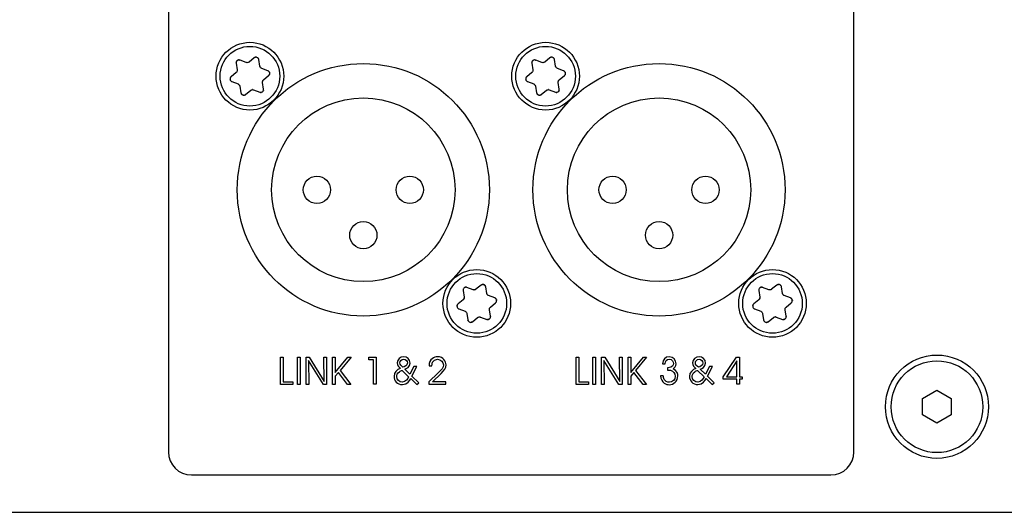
# Model space of a CAD drawing. Extents: x 1077 to 2047, y 1805 to 2279.
# Tile 17 of 22: x 1398 to 1484, y 2190 to 2233. Entities that reach past the tile are written whole.
import ezdxf

# ---------------------------------------------------------------- set-up
doc = ezdxf.new("R2010")
doc.units = 0
doc.layers.add('DRUCKFARBE_SILBER', color=253, linetype='CONTINUOUS')
doc.layers.add('KF_CP+_FRONT', color=7, linetype='CONTINUOUS')

# ---------------------------------------------------------------- blocks, each defined once
blk = doc.blocks.new('AI9-BLK6')
at = {"layer": 'DRUCKFARBE_SILBER', "color": 7}
blk.add_open_spline([(29.9, -38.95), (29.9, -40.05), (29, -40.95), (27.9, -40.95), (27.9, -40.95), (-27.9, -40.95), (-27.9, -40.95), (-29, -40.95), (-29.9, -40.05), (-29.9, -38.95), (-29.9, -38.95), (-29.9, 38.95), (-29.9, 38.95), (-29.9, 40.05), (-29, 40.95), (-27.9, 40.95), (-27.9, 40.95), (27.9, 40.95), (27.9, 40.95), (29, 40.95), (29.9, 40.05), (29.9, 38.95), (29.9, 38.95), (29.9, -38.95), (29.9, -38.95)], degree=3, knots=[0, 0, 0, 0, 1, 1, 1, 2, 2, 2, 3, 3, 3, 4, 4, 4, 5, 5, 5, 6, 6, 6, 7, 7, 7, 8, 8, 8, 8], dxfattribs=at)
blk = doc.blocks.new('KF_CP+_FRONT')
at = {"layer": 'KF_CP+_FRONT', "color": 7}
for p, q in [((99.373, 39.597), (98.926, 39.231)), ((125.173, 39.597), (124.726, 39.231)), ((97.804, 39.121), (97.897, 38.551)), ((98.679, 39.191), (98.139, 39.395)), ((99.871, 38.873), (99.778, 39.443)), ((100.569, 38.475), (100.029, 38.679)), ((123.604, 39.121), (123.697, 38.551)), ((124.479, 39.191), (123.939, 39.395)), ((125.671, 38.873), (125.578, 39.443)), ((126.369, 38.475), (125.829, 38.679)), ((97.808, 38.318), (97.361, 37.953)), ((100.192, 37.682), (100.639, 38.048)), ((123.608, 38.318), (123.161, 37.953)), ((125.992, 37.682), (126.439, 38.048)), ((97.431, 37.525), (97.971, 37.321)), ((98.129, 37.127), (98.222, 36.557)), ((100.196, 36.878), (100.103, 37.448)), ((123.231, 37.525), (123.771, 37.321)), ((123.929, 37.127), (124.022, 36.557)), ((125.996, 36.878), (125.903, 37.448)), ((98.627, 36.404), (99.074, 36.769)), ((99.321, 36.809), (99.861, 36.605)), ((124.427, 36.404), (124.874, 36.769)), ((125.121, 36.809), (125.661, 36.605)), ((119.173, 19.796), (118.726, 19.431)), ((144.973, 19.796), (144.526, 19.431)), ((117.604, 19.321), (117.697, 18.752)), ((118.479, 19.39), (117.939, 19.595)), ((119.671, 19.073), (119.578, 19.643)), ((143.404, 19.321), (143.497, 18.752)), ((144.279, 19.39), (143.739, 19.595)), ((145.471, 19.073), (145.378, 19.643)), ((117.608, 18.517), (117.161, 18.152)), ((120.369, 18.675), (119.829, 18.879)), ((119.992, 17.882), (120.439, 18.247)), ((143.408, 18.517), (142.961, 18.152)), ((146.169, 18.675), (145.629, 18.879)), ((145.792, 17.882), (146.239, 18.247)), ((117.231, 17.725), (117.771, 17.52)), ((117.929, 17.327), (118.022, 16.757)), ((119.996, 17.079), (119.903, 17.649)), ((143.031, 17.725), (143.571, 17.52)), ((143.729, 17.327), (143.822, 16.757)), ((145.796, 17.079), (145.703, 17.649)), ((118.427, 16.603), (118.874, 16.969)), ((119.121, 17.009), (119.661, 16.804)), ((144.227, 16.603), (144.674, 16.969)), ((144.921, 17.009), (145.461, 16.804)), ((157.7, 9.922), (158.95, 10.643)), ((158.95, 10.643), (160.2, 9.922)), ((157.7, 8.478), (157.7, 9.922)), ((160.2, 9.922), (160.2, 8.478)), ((158.95, 7.756), (157.7, 8.478)), ((160.2, 8.478), (158.95, 7.756)), ((-238.3, 0), (238.3, 0))]:
    blk.add_line(p, q, dxfattribs=at)
for points in [[(102.756, 11.125), (101.681, 11.125), (101.681, 13.509), (101.918, 13.509), (101.918, 11.356), (102.756, 11.356)], [(103.377, 11.125), (103.143, 11.125), (103.143, 13.509), (103.377, 13.509)], [(105.488, 11.409), (105.461, 13.509), (105.692, 13.509), (105.692, 11.125), (105.411, 11.125), (104.102, 13.227), (104.13, 11.125), (103.898, 11.125), (103.898, 13.509), (104.18, 13.509)], [(106.452, 11.86), (106.452, 11.125), (106.221, 11.125), (106.221, 13.509), (106.452, 13.509), (106.452, 12.184), (107.555, 13.509), (107.833, 13.509), (106.871, 12.356), (107.816, 11.125), (107.528, 11.125), (106.72, 12.18)], [(109.786, 13.296), (109.382, 13.296), (109.382, 13.509), (110.021, 13.509), (110.021, 11.159), (109.786, 11.159)], [(128.534, 11.125), (127.459, 11.125), (127.459, 13.509), (127.696, 13.509), (127.696, 11.356), (128.534, 11.356)], [(129.155, 11.125), (128.921, 11.125), (128.921, 13.509), (129.155, 13.509)], [(131.266, 11.409), (131.239, 13.509), (131.47, 13.509), (131.47, 11.125), (131.189, 11.125), (129.88, 13.227), (129.908, 11.125), (129.676, 11.125), (129.676, 13.509), (129.958, 13.509)], [(132.23, 11.86), (132.23, 11.125), (131.998, 11.125), (131.998, 13.509), (132.23, 13.509), (132.23, 12.184), (133.333, 13.509), (133.611, 13.509), (132.649, 12.356), (133.594, 11.125), (133.306, 11.125), (132.498, 12.18)], [(141.493, 11.588), (140.307, 11.588), (140.307, 11.8), (141.448, 13.509), (141.728, 13.509), (141.728, 11.8), (141.941, 11.8), (141.941, 11.588), (141.728, 11.588), (141.728, 11.159), (141.493, 11.159)], [(141.493, 11.8), (141.493, 13.185), (141.486, 13.185), (140.577, 11.8)]]:
    blk.add_lwpolyline(points, close=True, dxfattribs=at)
for centre, radius in [((99, 38), 2.95), ((99, 38), 2.6), ((124.8, 38), 2.95), ((124.8, 38), 2.6), ((108.9, 28.1), 11), ((134.7, 28.1), 11), ((108.9, 28.1), 8), ((134.7, 28.1), 8), ((104.85, 28.1), 1.19), ((112.95, 28.1), 1.19), ((130.65, 28.1), 1.19), ((138.75, 28.1), 1.19), ((108.9, 24.15), 1.19), ((134.7, 24.15), 1.19), ((118.8, 18.2), 2.95), ((118.8, 18.2), 2.6), ((144.6, 18.2), 2.95), ((144.6, 18.2), 2.6), ((158.95, 9.2), 4.5), ((158.95, 9.2), 4)]:
    blk.add_circle(centre, radius, dxfattribs=at)
for points, knots in [([(99.778, 39.443), (99.752, 39.54), (99.791, 39.413), (99.759, 39.506), (99.681, 39.628), (99.794, 39.47), (99.702, 39.585), (99.582, 39.67), (99.747, 39.566), (99.62, 39.637), (99.479, 39.668), (99.67, 39.636), (99.524, 39.652), (99.379, 39.628), (99.568, 39.67), (99.43, 39.631), (99.344, 39.582), (99.456, 39.652), (99.373, 39.597)], [0, 0, 0, 0, 1, 1, 1, 2, 2, 2, 3, 3, 3, 4, 4, 4, 5, 5, 5, 6, 6, 6, 6]), ([(125.578, 39.443), (125.552, 39.54), (125.591, 39.413), (125.559, 39.506), (125.481, 39.628), (125.594, 39.47), (125.502, 39.585), (125.382, 39.67), (125.547, 39.566), (125.42, 39.637), (125.278, 39.668), (125.47, 39.636), (125.324, 39.652), (125.179, 39.628), (125.368, 39.67), (125.23, 39.631), (125.144, 39.582), (125.256, 39.652), (125.173, 39.597)], [0, 0, 0, 0, 1, 1, 1, 2, 2, 2, 3, 3, 3, 4, 4, 4, 5, 5, 5, 6, 6, 6, 6]), ([(98.139, 39.395), (98.043, 39.422), (98.172, 39.391), (98.075, 39.411), (97.931, 39.404), (98.124, 39.423), (97.979, 39.401), (97.845, 39.339), (98.017, 39.43), (97.893, 39.355), (97.795, 39.249), (97.918, 39.398), (97.831, 39.28), (97.78, 39.142), (97.837, 39.327), (97.802, 39.187), (97.801, 39.089), (97.798, 39.221), (97.804, 39.121)], [0, 0, 0, 0, 1, 1, 1, 2, 2, 2, 3, 3, 3, 4, 4, 4, 5, 5, 5, 6, 6, 6, 6]), ([(98.926, 39.231), (98.886, 39.202), (98.94, 39.24), (98.899, 39.212), (98.764, 39.153), (98.947, 39.221), (98.808, 39.178), (98.663, 39.175), (98.858, 39.168), (98.711, 39.181), (98.663, 39.195), (98.726, 39.176), (98.679, 39.191)], [0, 0, 0, 0, 1, 1, 1, 2, 2, 2, 3, 3, 3, 4, 4, 4, 4]), ([(100.029, 38.679), (99.984, 38.699), (100.044, 38.672), (99.999, 38.693), (99.881, 38.781), (100.031, 38.657), (99.924, 38.755), (99.849, 38.879), (99.94, 38.708), (99.878, 38.841), (99.866, 38.889), (99.881, 38.825), (99.871, 38.873)], [0, 0, 0, 0, 1, 1, 1, 2, 2, 2, 3, 3, 3, 4, 4, 4, 4]), ([(123.939, 39.395), (123.843, 39.422), (123.972, 39.391), (123.875, 39.411), (123.731, 39.404), (123.924, 39.423), (123.778, 39.401), (123.645, 39.339), (123.817, 39.43), (123.693, 39.355), (123.595, 39.249), (123.718, 39.398), (123.631, 39.28), (123.58, 39.142), (123.637, 39.327), (123.602, 39.187), (123.601, 39.089), (123.598, 39.221), (123.604, 39.121)], [0, 0, 0, 0, 1, 1, 1, 2, 2, 2, 3, 3, 3, 4, 4, 4, 5, 5, 5, 6, 6, 6, 6]), ([(124.726, 39.231), (124.686, 39.202), (124.74, 39.24), (124.699, 39.212), (124.564, 39.153), (124.747, 39.221), (124.608, 39.178), (124.463, 39.175), (124.658, 39.168), (124.511, 39.181), (124.463, 39.195), (124.526, 39.176), (124.479, 39.191)], [0, 0, 0, 0, 1, 1, 1, 2, 2, 2, 3, 3, 3, 4, 4, 4, 4]), ([(125.829, 38.679), (125.784, 38.699), (125.844, 38.672), (125.799, 38.693), (125.681, 38.781), (125.831, 38.657), (125.724, 38.755), (125.649, 38.879), (125.74, 38.708), (125.678, 38.841), (125.666, 38.889), (125.681, 38.825), (125.671, 38.873)], [0, 0, 0, 0, 1, 1, 1, 2, 2, 2, 3, 3, 3, 4, 4, 4, 4]), ([(97.361, 37.953), (97.29, 37.882), (97.381, 37.979), (97.316, 37.904), (97.25, 37.776), (97.329, 37.953), (97.276, 37.815), (97.263, 37.669), (97.27, 37.864), (97.273, 37.718), (97.316, 37.58), (97.248, 37.762), (97.307, 37.627), (97.401, 37.514), (97.269, 37.656), (97.373, 37.556), (97.458, 37.506), (97.341, 37.569), (97.431, 37.525)], [0, 0, 0, 0, 1, 1, 1, 2, 2, 2, 3, 3, 3, 4, 4, 4, 5, 5, 5, 6, 6, 6, 6]), ([(97.897, 38.551), (97.903, 38.502), (97.896, 38.568), (97.9, 38.519), (97.883, 38.372), (97.916, 38.564), (97.884, 38.422), (97.814, 38.296), (97.917, 38.461), (97.832, 38.34), (97.797, 38.305), (97.845, 38.351), (97.808, 38.318)], [0, 0, 0, 0, 1, 1, 1, 2, 2, 2, 3, 3, 3, 4, 4, 4, 4]), ([(100.639, 38.048), (100.71, 38.118), (100.619, 38.021), (100.684, 38.096), (100.75, 38.224), (100.671, 38.048), (100.724, 38.184), (100.737, 38.331), (100.73, 38.137), (100.727, 38.281), (100.684, 38.42), (100.752, 38.238), (100.693, 38.372), (100.599, 38.485), (100.731, 38.343), (100.627, 38.443), (100.542, 38.493), (100.659, 38.431), (100.569, 38.475)], [0, 0, 0, 0, 1, 1, 1, 2, 2, 2, 3, 3, 3, 4, 4, 4, 5, 5, 5, 6, 6, 6, 6]), ([(123.161, 37.953), (123.09, 37.882), (123.181, 37.979), (123.116, 37.904), (123.05, 37.776), (123.129, 37.953), (123.076, 37.815), (123.063, 37.669), (123.07, 37.864), (123.073, 37.718), (123.116, 37.58), (123.048, 37.762), (123.107, 37.627), (123.201, 37.514), (123.069, 37.656), (123.173, 37.556), (123.258, 37.506), (123.141, 37.569), (123.231, 37.525)], [0, 0, 0, 0, 1, 1, 1, 2, 2, 2, 3, 3, 3, 4, 4, 4, 5, 5, 5, 6, 6, 6, 6]), ([(123.697, 38.551), (123.703, 38.502), (123.696, 38.568), (123.7, 38.519), (123.683, 38.372), (123.716, 38.564), (123.684, 38.422), (123.614, 38.296), (123.717, 38.461), (123.632, 38.34), (123.597, 38.305), (123.645, 38.351), (123.608, 38.318)], [0, 0, 0, 0, 1, 1, 1, 2, 2, 2, 3, 3, 3, 4, 4, 4, 4]), ([(126.439, 38.048), (126.51, 38.118), (126.419, 38.021), (126.484, 38.096), (126.55, 38.224), (126.47, 38.048), (126.524, 38.184), (126.537, 38.331), (126.53, 38.137), (126.527, 38.281), (126.484, 38.42), (126.552, 38.238), (126.493, 38.372), (126.399, 38.485), (126.531, 38.343), (126.427, 38.443), (126.342, 38.493), (126.459, 38.431), (126.369, 38.475)], [0, 0, 0, 0, 1, 1, 1, 2, 2, 2, 3, 3, 3, 4, 4, 4, 5, 5, 5, 6, 6, 6, 6]), ([(97.971, 37.321), (98.016, 37.301), (97.956, 37.328), (98.001, 37.307), (98.119, 37.219), (97.969, 37.343), (98.076, 37.245), (98.151, 37.121), (98.059, 37.292), (98.122, 37.159), (98.134, 37.111), (98.119, 37.175), (98.129, 37.127)], [0, 0, 0, 0, 1, 1, 1, 2, 2, 2, 3, 3, 3, 4, 4, 4, 4]), ([(100.103, 37.448), (100.098, 37.498), (100.104, 37.432), (100.1, 37.481), (100.117, 37.627), (100.085, 37.436), (100.116, 37.577), (100.186, 37.705), (100.083, 37.539), (100.168, 37.66), (100.203, 37.694), (100.155, 37.649), (100.192, 37.682)], [0, 0, 0, 0, 1, 1, 1, 2, 2, 2, 3, 3, 3, 4, 4, 4, 4]), ([(123.771, 37.321), (123.816, 37.301), (123.756, 37.328), (123.801, 37.307), (123.919, 37.219), (123.769, 37.343), (123.876, 37.245), (123.951, 37.121), (123.859, 37.292), (123.922, 37.159), (123.934, 37.111), (123.919, 37.175), (123.929, 37.127)], [0, 0, 0, 0, 1, 1, 1, 2, 2, 2, 3, 3, 3, 4, 4, 4, 4]), ([(125.903, 37.448), (125.898, 37.498), (125.904, 37.432), (125.9, 37.481), (125.917, 37.627), (125.884, 37.436), (125.916, 37.577), (125.986, 37.705), (125.883, 37.539), (125.968, 37.66), (126.003, 37.694), (125.955, 37.649), (125.992, 37.682)], [0, 0, 0, 0, 1, 1, 1, 2, 2, 2, 3, 3, 3, 4, 4, 4, 4]), ([(98.222, 36.557), (98.248, 36.46), (98.209, 36.587), (98.241, 36.493), (98.319, 36.372), (98.206, 36.53), (98.298, 36.415), (98.418, 36.331), (98.253, 36.433), (98.38, 36.364), (98.522, 36.332), (98.33, 36.364), (98.476, 36.347), (98.621, 36.373), (98.432, 36.329), (98.57, 36.368), (98.657, 36.417), (98.544, 36.348), (98.627, 36.404)], [0, 0, 0, 0, 1, 1, 1, 2, 2, 2, 3, 3, 3, 4, 4, 4, 5, 5, 5, 6, 6, 6, 6]), ([(99.074, 36.769), (99.114, 36.798), (99.06, 36.76), (99.101, 36.788), (99.236, 36.847), (99.053, 36.778), (99.192, 36.822), (99.338, 36.825), (99.142, 36.832), (99.29, 36.818), (99.337, 36.805), (99.275, 36.824), (99.321, 36.809)], [0, 0, 0, 0, 1, 1, 1, 2, 2, 2, 3, 3, 3, 4, 4, 4, 4]), ([(99.861, 36.605), (99.957, 36.579), (99.828, 36.608), (99.925, 36.59), (100.069, 36.596), (99.876, 36.577), (100.021, 36.599), (100.155, 36.661), (99.983, 36.57), (100.107, 36.645), (100.206, 36.752), (100.082, 36.601), (100.17, 36.721), (100.22, 36.859), (100.163, 36.673), (100.198, 36.814), (100.199, 36.911), (100.202, 36.78), (100.196, 36.878)], [0, 0, 0, 0, 1, 1, 1, 2, 2, 2, 3, 3, 3, 4, 4, 4, 5, 5, 5, 6, 6, 6, 6]), ([(124.022, 36.557), (124.048, 36.46), (124.009, 36.587), (124.041, 36.493), (124.119, 36.372), (124.006, 36.53), (124.098, 36.415), (124.218, 36.331), (124.053, 36.433), (124.18, 36.364), (124.322, 36.332), (124.13, 36.364), (124.276, 36.347), (124.421, 36.373), (124.232, 36.329), (124.37, 36.368), (124.456, 36.417), (124.343, 36.348), (124.427, 36.404)], [0, 0, 0, 0, 1, 1, 1, 2, 2, 2, 3, 3, 3, 4, 4, 4, 5, 5, 5, 6, 6, 6, 6]), ([(124.874, 36.769), (124.914, 36.798), (124.86, 36.76), (124.901, 36.788), (125.036, 36.847), (124.853, 36.778), (124.992, 36.822), (125.138, 36.825), (124.942, 36.832), (125.09, 36.818), (125.137, 36.805), (125.075, 36.824), (125.121, 36.809)], [0, 0, 0, 0, 1, 1, 1, 2, 2, 2, 3, 3, 3, 4, 4, 4, 4]), ([(125.661, 36.605), (125.757, 36.579), (125.628, 36.608), (125.725, 36.59), (125.869, 36.596), (125.676, 36.577), (125.821, 36.599), (125.955, 36.661), (125.783, 36.57), (125.907, 36.645), (126.006, 36.752), (125.882, 36.601), (125.97, 36.721), (126.02, 36.859), (125.963, 36.673), (125.998, 36.814), (125.999, 36.911), (126.002, 36.78), (125.996, 36.878)], [0, 0, 0, 0, 1, 1, 1, 2, 2, 2, 3, 3, 3, 4, 4, 4, 5, 5, 5, 6, 6, 6, 6]), ([(119.578, 19.643), (119.552, 19.74), (119.591, 19.613), (119.559, 19.707), (119.481, 19.828), (119.594, 19.67), (119.502, 19.785), (119.382, 19.869), (119.547, 19.767), (119.42, 19.836), (119.279, 19.868), (119.47, 19.836), (119.324, 19.853), (119.179, 19.827), (119.368, 19.871), (119.23, 19.831), (119.144, 19.782), (119.256, 19.852), (119.173, 19.796)], [0, 0, 0, 0, 1, 1, 1, 2, 2, 2, 3, 3, 3, 4, 4, 4, 5, 5, 5, 6, 6, 6, 6]), ([(145.378, 19.643), (145.352, 19.74), (145.391, 19.613), (145.359, 19.707), (145.281, 19.828), (145.394, 19.67), (145.302, 19.785), (145.182, 19.869), (145.347, 19.767), (145.22, 19.836), (145.078, 19.868), (145.27, 19.836), (145.124, 19.853), (144.979, 19.827), (145.168, 19.871), (145.03, 19.831), (144.944, 19.782), (145.056, 19.852), (144.973, 19.796)], [0, 0, 0, 0, 1, 1, 1, 2, 2, 2, 3, 3, 3, 4, 4, 4, 5, 5, 5, 6, 6, 6, 6]), ([(117.939, 19.595), (117.843, 19.621), (117.972, 19.592), (117.875, 19.61), (117.731, 19.604), (117.924, 19.623), (117.779, 19.601), (117.645, 19.539), (117.817, 19.63), (117.693, 19.555), (117.595, 19.448), (117.718, 19.598), (117.631, 19.48), (117.58, 19.342), (117.637, 19.527), (117.602, 19.388), (117.601, 19.288), (117.598, 19.421), (117.604, 19.321)], [0, 0, 0, 0, 1, 1, 1, 2, 2, 2, 3, 3, 3, 4, 4, 4, 5, 5, 5, 6, 6, 6, 6]), ([(118.726, 19.431), (118.686, 19.401), (118.74, 19.44), (118.699, 19.412), (118.564, 19.353), (118.747, 19.421), (118.608, 19.378), (118.463, 19.375), (118.658, 19.368), (118.511, 19.381), (118.463, 19.395), (118.526, 19.375), (118.479, 19.39)], [0, 0, 0, 0, 1, 1, 1, 2, 2, 2, 3, 3, 3, 4, 4, 4, 4]), ([(119.829, 18.879), (119.784, 18.899), (119.844, 18.872), (119.799, 18.893), (119.681, 18.98), (119.831, 18.857), (119.724, 18.955), (119.649, 19.079), (119.74, 18.907), (119.678, 19.041), (119.666, 19.089), (119.681, 19.025), (119.671, 19.073)], [0, 0, 0, 0, 1, 1, 1, 2, 2, 2, 3, 3, 3, 4, 4, 4, 4]), ([(143.739, 19.595), (143.643, 19.621), (143.772, 19.592), (143.675, 19.61), (143.531, 19.604), (143.724, 19.623), (143.578, 19.601), (143.445, 19.539), (143.617, 19.63), (143.493, 19.555), (143.395, 19.448), (143.518, 19.598), (143.431, 19.48), (143.38, 19.342), (143.437, 19.527), (143.402, 19.388), (143.401, 19.288), (143.398, 19.421), (143.404, 19.321)], [0, 0, 0, 0, 1, 1, 1, 2, 2, 2, 3, 3, 3, 4, 4, 4, 5, 5, 5, 6, 6, 6, 6]), ([(144.526, 19.431), (144.486, 19.401), (144.54, 19.44), (144.499, 19.412), (144.364, 19.353), (144.547, 19.421), (144.408, 19.378), (144.263, 19.375), (144.458, 19.368), (144.311, 19.381), (144.263, 19.395), (144.326, 19.375), (144.279, 19.39)], [0, 0, 0, 0, 1, 1, 1, 2, 2, 2, 3, 3, 3, 4, 4, 4, 4]), ([(145.629, 18.879), (145.584, 18.899), (145.644, 18.872), (145.599, 18.893), (145.481, 18.98), (145.631, 18.857), (145.524, 18.955), (145.449, 19.079), (145.54, 18.907), (145.478, 19.041), (145.466, 19.089), (145.481, 19.025), (145.471, 19.073)], [0, 0, 0, 0, 1, 1, 1, 2, 2, 2, 3, 3, 3, 4, 4, 4, 4]), ([(117.161, 18.152), (117.09, 18.082), (117.181, 18.178), (117.116, 18.104), (117.05, 17.976), (117.129, 18.152), (117.076, 18.016), (117.063, 17.869), (117.07, 18.063), (117.073, 17.919), (117.116, 17.78), (117.048, 17.962), (117.107, 17.828), (117.201, 17.715), (117.069, 17.857), (117.173, 17.757), (117.258, 17.706), (117.141, 17.769), (117.231, 17.725)], [0, 0, 0, 0, 1, 1, 1, 2, 2, 2, 3, 3, 3, 4, 4, 4, 5, 5, 5, 6, 6, 6, 6]), ([(117.697, 18.752), (117.703, 18.702), (117.696, 18.768), (117.7, 18.719), (117.683, 18.573), (117.716, 18.764), (117.684, 18.623), (117.614, 18.495), (117.717, 18.661), (117.632, 18.54), (117.597, 18.506), (117.645, 18.55), (117.608, 18.517)], [0, 0, 0, 0, 1, 1, 1, 2, 2, 2, 3, 3, 3, 4, 4, 4, 4]), ([(120.439, 18.247), (120.51, 18.318), (120.419, 18.221), (120.484, 18.296), (120.55, 18.424), (120.471, 18.247), (120.524, 18.384), (120.537, 18.53), (120.53, 18.336), (120.527, 18.482), (120.484, 18.62), (120.552, 18.437), (120.493, 18.573), (120.399, 18.685), (120.531, 18.544), (120.427, 18.643), (120.342, 18.694), (120.459, 18.63), (120.369, 18.675)], [0, 0, 0, 0, 1, 1, 1, 2, 2, 2, 3, 3, 3, 4, 4, 4, 5, 5, 5, 6, 6, 6, 6]), ([(142.961, 18.152), (142.89, 18.082), (142.981, 18.178), (142.916, 18.104), (142.85, 17.976), (142.929, 18.152), (142.876, 18.016), (142.863, 17.869), (142.87, 18.063), (142.873, 17.919), (142.916, 17.78), (142.848, 17.962), (142.907, 17.828), (143.001, 17.715), (142.869, 17.857), (142.972, 17.757), (143.058, 17.706), (142.941, 17.769), (143.031, 17.725)], [0, 0, 0, 0, 1, 1, 1, 2, 2, 2, 3, 3, 3, 4, 4, 4, 5, 5, 5, 6, 6, 6, 6]), ([(143.497, 18.752), (143.503, 18.702), (143.496, 18.768), (143.5, 18.719), (143.483, 18.573), (143.516, 18.764), (143.484, 18.623), (143.414, 18.495), (143.517, 18.661), (143.432, 18.54), (143.397, 18.506), (143.445, 18.55), (143.408, 18.517)], [0, 0, 0, 0, 1, 1, 1, 2, 2, 2, 3, 3, 3, 4, 4, 4, 4]), ([(146.239, 18.247), (146.31, 18.318), (146.219, 18.221), (146.284, 18.296), (146.35, 18.424), (146.27, 18.247), (146.324, 18.384), (146.337, 18.53), (146.33, 18.336), (146.327, 18.482), (146.284, 18.62), (146.352, 18.437), (146.293, 18.573), (146.199, 18.685), (146.331, 18.544), (146.227, 18.643), (146.142, 18.694), (146.259, 18.63), (146.169, 18.675)], [0, 0, 0, 0, 1, 1, 1, 2, 2, 2, 3, 3, 3, 4, 4, 4, 5, 5, 5, 6, 6, 6, 6]), ([(117.771, 17.52), (117.816, 17.5), (117.756, 17.528), (117.801, 17.507), (117.919, 17.419), (117.769, 17.543), (117.876, 17.445), (117.951, 17.321), (117.859, 17.492), (117.922, 17.359), (117.934, 17.311), (117.919, 17.375), (117.929, 17.327)], [0, 0, 0, 0, 1, 1, 1, 2, 2, 2, 3, 3, 3, 4, 4, 4, 4]), ([(119.903, 17.649), (119.898, 17.697), (119.904, 17.632), (119.9, 17.681), (119.917, 17.828), (119.884, 17.635), (119.916, 17.777), (119.986, 17.904), (119.883, 17.739), (119.968, 17.86), (120.003, 17.894), (119.955, 17.849), (119.992, 17.882)], [0, 0, 0, 0, 1, 1, 1, 2, 2, 2, 3, 3, 3, 4, 4, 4, 4]), ([(143.571, 17.52), (143.616, 17.5), (143.556, 17.528), (143.601, 17.507), (143.719, 17.419), (143.569, 17.543), (143.676, 17.445), (143.751, 17.321), (143.659, 17.492), (143.722, 17.359), (143.734, 17.311), (143.719, 17.375), (143.729, 17.327)], [0, 0, 0, 0, 1, 1, 1, 2, 2, 2, 3, 3, 3, 4, 4, 4, 4]), ([(145.703, 17.649), (145.698, 17.697), (145.704, 17.632), (145.7, 17.681), (145.717, 17.828), (145.684, 17.635), (145.716, 17.777), (145.786, 17.904), (145.683, 17.739), (145.768, 17.86), (145.803, 17.894), (145.755, 17.849), (145.792, 17.882)], [0, 0, 0, 0, 1, 1, 1, 2, 2, 2, 3, 3, 3, 4, 4, 4, 4]), ([(118.022, 16.757), (118.048, 16.66), (118.009, 16.787), (118.041, 16.694), (118.119, 16.572), (118.006, 16.729), (118.098, 16.615), (118.218, 16.53), (118.053, 16.634), (118.18, 16.563), (118.322, 16.532), (118.13, 16.564), (118.276, 16.547), (118.421, 16.572), (118.232, 16.53), (118.37, 16.569), (118.457, 16.618), (118.344, 16.548), (118.427, 16.603)], [0, 0, 0, 0, 1, 1, 1, 2, 2, 2, 3, 3, 3, 4, 4, 4, 5, 5, 5, 6, 6, 6, 6]), ([(118.874, 16.969), (118.914, 16.998), (118.86, 16.96), (118.901, 16.988), (119.036, 17.047), (118.853, 16.979), (118.992, 17.022), (119.138, 17.025), (118.942, 17.032), (119.09, 17.019), (119.137, 17.005), (119.075, 17.024), (119.121, 17.009)], [0, 0, 0, 0, 1, 1, 1, 2, 2, 2, 3, 3, 3, 4, 4, 4, 4]), ([(119.661, 16.804), (119.757, 16.778), (119.628, 16.809), (119.725, 16.789), (119.869, 16.796), (119.676, 16.777), (119.821, 16.799), (119.955, 16.861), (119.783, 16.77), (119.907, 16.845), (120.006, 16.952), (119.882, 16.801), (119.97, 16.92), (120.02, 17.059), (119.963, 16.873), (119.998, 17.013), (119.999, 17.11), (120.002, 16.98), (119.996, 17.079)], [0, 0, 0, 0, 1, 1, 1, 2, 2, 2, 3, 3, 3, 4, 4, 4, 5, 5, 5, 6, 6, 6, 6]), ([(143.822, 16.757), (143.848, 16.66), (143.809, 16.787), (143.841, 16.694), (143.919, 16.572), (143.806, 16.729), (143.898, 16.615), (144.018, 16.53), (143.853, 16.634), (143.98, 16.563), (144.122, 16.532), (143.93, 16.564), (144.076, 16.547), (144.221, 16.572), (144.032, 16.53), (144.17, 16.569), (144.256, 16.618), (144.143, 16.548), (144.227, 16.603)], [0, 0, 0, 0, 1, 1, 1, 2, 2, 2, 3, 3, 3, 4, 4, 4, 5, 5, 5, 6, 6, 6, 6]), ([(144.674, 16.969), (144.714, 16.998), (144.66, 16.96), (144.701, 16.988), (144.836, 17.047), (144.653, 16.979), (144.792, 17.022), (144.938, 17.025), (144.742, 17.032), (144.89, 17.019), (144.937, 17.005), (144.875, 17.024), (144.921, 17.009)], [0, 0, 0, 0, 1, 1, 1, 2, 2, 2, 3, 3, 3, 4, 4, 4, 4]), ([(145.461, 16.804), (145.557, 16.778), (145.428, 16.809), (145.525, 16.789), (145.669, 16.796), (145.476, 16.777), (145.621, 16.799), (145.755, 16.861), (145.583, 16.77), (145.707, 16.845), (145.806, 16.952), (145.682, 16.801), (145.77, 16.92), (145.82, 17.059), (145.763, 16.873), (145.798, 17.013), (145.799, 17.11), (145.802, 16.98), (145.796, 17.079)], [0, 0, 0, 0, 1, 1, 1, 2, 2, 2, 3, 3, 3, 4, 4, 4, 5, 5, 5, 6, 6, 6, 6]), ([(113.577, 12.689), (113.577, 12.689), (113.142, 11.86), (113.142, 11.86), (113.142, 11.86), (113.736, 11.282), (113.736, 11.282), (113.736, 11.282), (113.568, 11.12), (113.568, 11.12), (113.568, 11.12), (113.03, 11.645), (113.03, 11.645), (112.947, 11.489), (112.754, 11.12), (112.316, 11.12), (111.867, 11.12), (111.575, 11.483), (111.575, 11.838), (111.575, 12.206), (111.845, 12.413), (112.119, 12.537), (112.001, 12.654), (111.855, 12.8), (111.855, 13.029), (111.855, 13.327), (112.121, 13.55), (112.42, 13.55), (112.709, 13.55), (112.983, 13.315), (112.983, 13), (112.983, 12.667), (112.646, 12.508), (112.525, 12.467), (112.525, 12.467), (112.97, 12.029), (112.97, 12.029), (112.97, 12.029), (113.313, 12.689), (113.313, 12.689), (113.313, 12.689), (113.577, 12.689), (113.577, 12.689)], [0, 0, 0, 0, 1, 1, 1, 2, 2, 2, 3, 3, 3, 4, 4, 4, 5, 5, 5, 6, 6, 6, 7, 7, 7, 8, 8, 8, 9, 9, 9, 10, 10, 10, 11, 11, 11, 12, 12, 12, 13, 13, 13, 14, 14, 14, 14]), ([(112.417, 13.327), (112.22, 13.321), (112.09, 13.178), (112.09, 13.032), (112.093, 12.873), (112.226, 12.747), (112.357, 12.632), (112.471, 12.676), (112.754, 12.772), (112.748, 13.023), (112.754, 13.175), (112.614, 13.327), (112.417, 13.327)], [0, 0, 0, 0, 1, 1, 1, 2, 2, 2, 3, 3, 3, 4, 4, 4, 4]), ([(114.613, 11.371), (114.613, 11.371), (115.439, 12.165), (115.439, 12.165), (115.712, 12.429), (115.883, 12.594), (115.883, 12.838), (115.883, 13.08), (115.684, 13.337), (115.376, 13.337), (115.331, 13.337), (114.87, 13.331), (114.867, 12.749), (114.867, 12.749), (114.631, 12.749), (114.631, 12.749), (114.629, 13.369), (115.083, 13.55), (115.388, 13.55), (115.871, 13.55), (116.119, 13.14), (116.119, 12.835), (116.119, 12.559), (115.979, 12.368), (115.687, 12.092), (115.687, 12.092), (114.93, 11.371), (114.93, 11.371), (114.93, 11.371), (116.106, 11.371), (116.106, 11.371), (116.106, 11.371), (116.106, 11.159), (116.106, 11.159), (116.106, 11.159), (114.613, 11.159), (114.613, 11.159), (114.613, 11.159), (114.613, 11.371), (114.613, 11.371)], [0, 0, 0, 0, 1, 1, 1, 2, 2, 2, 3, 3, 3, 4, 4, 4, 5, 5, 5, 6, 6, 6, 7, 7, 7, 8, 8, 8, 9, 9, 9, 10, 10, 10, 11, 11, 11, 12, 12, 12, 13, 13, 13, 13]), ([(134.995, 12.921), (135.005, 13.318), (135.275, 13.55), (135.589, 13.55), (135.945, 13.55), (136.184, 13.27), (136.184, 12.946), (136.184, 12.721), (136.062, 12.6), (135.942, 12.505), (136.288, 12.324), (136.339, 12.016), (136.339, 11.882), (136.339, 11.419), (135.987, 11.118), (135.599, 11.118), (135.37, 11.118), (134.865, 11.248), (134.839, 11.896), (134.839, 11.896), (135.074, 11.896), (135.074, 11.896), (135.084, 11.778), (135.094, 11.683), (135.157, 11.581), (135.242, 11.438), (135.395, 11.331), (135.599, 11.331), (135.872, 11.331), (136.104, 11.527), (136.104, 11.87), (136.104, 12.095), (135.942, 12.314), (135.703, 12.372), (135.634, 12.388), (135.57, 12.391), (135.43, 12.394), (135.43, 12.394), (135.43, 12.6), (135.43, 12.6), (135.443, 12.6), (135.484, 12.597), (135.51, 12.597), (135.885, 12.597), (135.948, 12.851), (135.948, 12.966), (135.948, 13.105), (135.863, 13.337), (135.583, 13.337), (135.395, 13.337), (135.23, 13.185), (135.23, 12.921), (135.23, 12.921), (134.995, 12.921), (134.995, 12.921)], [0, 0, 0, 0, 1, 1, 1, 2, 2, 2, 3, 3, 3, 4, 4, 4, 5, 5, 5, 6, 6, 6, 7, 7, 7, 8, 8, 8, 9, 9, 9, 10, 10, 10, 11, 11, 11, 12, 12, 12, 13, 13, 13, 14, 14, 14, 15, 15, 15, 16, 16, 16, 17, 17, 17, 18, 18, 18, 18]), ([(139.354, 12.689), (139.354, 12.689), (138.919, 11.86), (138.919, 11.86), (138.919, 11.86), (139.513, 11.282), (139.513, 11.282), (139.513, 11.282), (139.345, 11.12), (139.345, 11.12), (139.345, 11.12), (138.808, 11.645), (138.808, 11.645), (138.725, 11.489), (138.531, 11.12), (138.093, 11.12), (137.645, 11.12), (137.353, 11.483), (137.353, 11.838), (137.353, 12.206), (137.623, 12.413), (137.896, 12.537), (137.779, 12.654), (137.632, 12.8), (137.632, 13.029), (137.632, 13.327), (137.899, 13.55), (138.198, 13.55), (138.487, 13.55), (138.761, 13.315), (138.761, 13), (138.761, 12.667), (138.424, 12.508), (138.302, 12.467), (138.302, 12.467), (138.747, 12.029), (138.747, 12.029), (138.747, 12.029), (139.091, 12.689), (139.091, 12.689), (139.091, 12.689), (139.354, 12.689), (139.354, 12.689)], [0, 0, 0, 0, 1, 1, 1, 2, 2, 2, 3, 3, 3, 4, 4, 4, 5, 5, 5, 6, 6, 6, 7, 7, 7, 8, 8, 8, 9, 9, 9, 10, 10, 10, 11, 11, 11, 12, 12, 12, 13, 13, 13, 14, 14, 14, 14]), ([(138.195, 13.327), (137.998, 13.321), (137.868, 13.178), (137.868, 13.032), (137.87, 12.873), (138.004, 12.747), (138.134, 12.632), (138.249, 12.676), (138.531, 12.772), (138.525, 13.023), (138.531, 13.175), (138.392, 13.327), (138.195, 13.327)], [0, 0, 0, 0, 1, 1, 1, 2, 2, 2, 3, 3, 3, 4, 4, 4, 4]), ([(112.287, 12.368), (112.229, 12.35), (112.112, 12.289), (112.054, 12.248), (111.855, 12.102), (111.81, 11.956), (111.81, 11.825), (111.81, 11.54), (112.061, 11.343), (112.296, 11.343), (112.614, 11.343), (112.763, 11.639), (112.852, 11.813), (112.852, 11.813), (112.287, 12.368), (112.287, 12.368)], [0, 0, 0, 0, 1, 1, 1, 2, 2, 2, 3, 3, 3, 4, 4, 4, 5, 5, 5, 5]), ([(138.065, 12.368), (138.007, 12.35), (137.89, 12.289), (137.832, 12.248), (137.632, 12.102), (137.588, 11.956), (137.588, 11.825), (137.588, 11.54), (137.839, 11.343), (138.074, 11.343), (138.392, 11.343), (138.541, 11.639), (138.63, 11.813), (138.63, 11.813), (138.065, 12.368), (138.065, 12.368)], [0, 0, 0, 0, 1, 1, 1, 2, 2, 2, 3, 3, 3, 4, 4, 4, 5, 5, 5, 5])]:
    blk.add_open_spline(points, degree=3, knots=knots, dxfattribs=at)
blk.add_blockref('AI9-BLK6', (121.8, 44.2), dxfattribs=at)

msp = doc.modelspace()

# ---------------------------------------------------------------- block references
at = {"layer": 'KF_CP+_FRONT'}
msp.add_blockref('KF_CP+_FRONT', (1318.761, 2190.241), dxfattribs=at)

doc.saveas('drawing.dxf')
